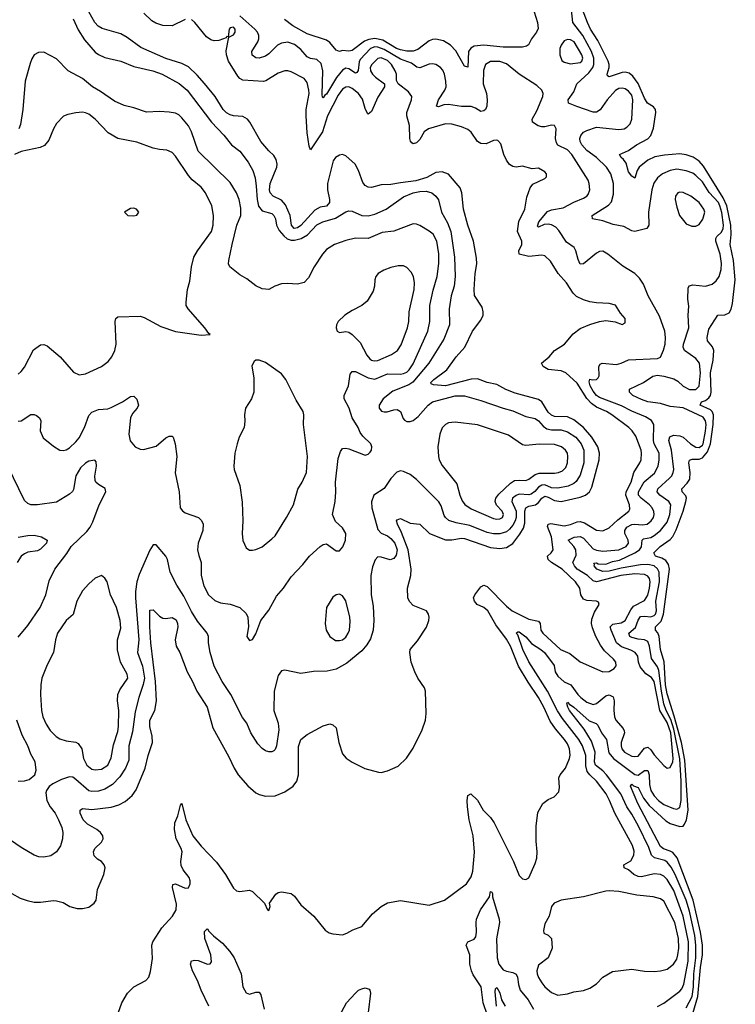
# Model space of a CAD drawing. Header units: inches. Extents: x 1603819 to 1745079, y 385938 to 533966.
# Tile 250 of 256: x 1720980 to 1725435, y 391161 to 397288. Entities that reach past the tile are written whole.
import ezdxf

# ---------------------------------------------------------------- set-up
doc = ezdxf.new("R2010")
doc.units = ezdxf.units.IN
doc.header["$MEASUREMENT"] = 0
doc.layers.add('B7329', color=7, linetype='Continuous')

msp = doc.modelspace()

# ---------------------------------------------------------------- linework, layer by layer
at = {"layer": 'B7329', "color": 5}
for points, elevation in [([(1724172.9, 397370), (1724203.2, 397270), (1724206.9, 397233.1), (1724198, 397210), (1724165.7, 397170), (1724147.9, 397132.1), (1724135.9, 397124.1), (1724110, 397118), (1723990, 397117.1), (1723870, 397129), (1723810, 397123.9), (1723787.8, 397112.2), (1723773.3, 397090), (1723770, 396994), (1723750, 396999.6), (1723695.3, 397095.3), (1723662.5, 397130), (1723617.5, 397157.5), (1723570, 397166.8), (1723550, 397165.3), (1723530, 397157.5), (1723457.6, 397102.4), (1723430, 397093.2), (1723390, 397092.1), (1723350, 397100.9), (1723326.4, 397110), (1723241.4, 397161.4), (1723190, 397170.9), (1723154.5, 397165.5), (1723126.1, 397153.9), (1723050, 397097.7), (1723030, 397091.7), (1722990, 397097.2), (1722970, 397091.1), (1722950, 397099.7), (1722910, 397146.8), (1722890, 397160.6), (1722770, 397201.2), (1722680.7, 397250), (1722629.4, 397290)], 140), ([(1725170, 391103.4), (1725202.4, 391210), (1725218.6, 391390), (1725230.5, 391470), (1725229.8, 391530), (1725219.3, 391610), (1725171.7, 391810), (1725072.7, 392072.7), (1725045.1, 392105.1), (1725030, 392114.6), (1724987.7, 392127.7), (1724970, 392143.2), (1724827.4, 392410), (1724782.3, 392517.7), (1724789.9, 392530.1), (1724800.9, 392520.9), (1724830, 392510), (1724863.5, 392443.5), (1724898.1, 392398.1), (1725002.9, 392302.9), (1725030, 392286.9), (1725090, 392267.2), (1725110, 392270.1), (1725118.7, 392281.3), (1725131.7, 392308.3), (1725140.9, 392370), (1725121.3, 392681.3), (1725101, 392790), (1725055, 392955), (1725010, 393092.5), (1725000.9, 393150), (1724992.4, 393292.4), (1724969.3, 393370), (1724961, 393450), (1724952, 393472), (1724938, 393490), (1724938.2, 393510), (1724974.2, 393545.8), (1724988.9, 393590), (1725024.8, 393870), (1725018.9, 393898.9), (1725002.7, 393922.7), (1724977.4, 393937.4), (1724938.3, 393950), (1724928.1, 393970), (1724968.2, 394010), (1725030, 394053.2), (1725047.1, 394072.9), (1725067.1, 394112.9), (1725110.4, 394230), (1725127.6, 394290), (1725130.4, 394310), (1725126.2, 394326.2), (1725104.7, 394350), (1725102, 394370), (1725135.5, 394404.5), (1725151.1, 394430), (1725154.9, 394470), (1725146.3, 394530), (1725150, 394547.3), (1725166.7, 394553.3), (1725210, 394553.3), (1725230, 394562.8), (1725261, 394599), (1725280.1, 394650), (1725297.9, 394770), (1725299.4, 394830), (1725290.9, 394850.9), (1725279.9, 394859.9), (1725216.5, 394890), (1725224.7, 394910), (1725250, 394918.7), (1725270, 394934.6), (1725280.3, 394950), (1725285.4, 394970), (1725281.4, 395090), (1725296.4, 395170), (1725301.3, 395230), (1725293.4, 395253.4), (1725262.7, 395290), (1725259.3, 395310), (1725270, 395362), (1725326.3, 395450), (1725370, 395451.3), (1725396, 395464), (1725410, 395486.9), (1725417.8, 395522.2), (1725435.1, 395670), (1725424, 395790), (1725402.5, 395890), (1725408.7, 395951.3), (1725406.9, 396010), (1725382.6, 396130), (1725360.3, 396180.3), (1725236.1, 396376.1), (1725210, 396407.6), (1725173.7, 396433.7), (1725130, 396448.4), (1725090, 396452.8), (1724993.8, 396446.2), (1724934.7, 396434.7), (1724890, 396414.9), (1724836, 396370), (1724823.5, 396350), (1724810, 396302), (1724790, 396313.7), (1724770, 396342), (1724755.1, 396395.1), (1724738.9, 396418.9), (1724724, 396430), (1724714.5, 396450), (1724770, 396475.3), (1724819.8, 396510), (1724890, 396546.7), (1724910, 396566.8), (1724925.8, 396614.2), (1724940.3, 396710), (1724937.4, 396730), (1724925.5, 396745.5), (1724888.6, 396770), (1724870, 396800.8), (1724831.1, 396891.1), (1724796.6, 396936.6), (1724774.9, 396954.9), (1724750, 396961.5), (1724730, 396959.5), (1724650, 396932.8), (1724640, 396940), (1724638.2, 396950), (1724649.9, 396990), (1724649.9, 397010), (1724643.2, 397030), (1724578.4, 397158.4), (1724533.3, 397230), (1724514.5, 397270), (1724470, 397389.6)], 120), ([(1721312.8, 397292.8), (1721344.8, 397224.8), (1721382.9, 397162.9), (1721450, 397087.1), (1721470, 397071.2), (1721510, 397053), (1721610, 397029.6), (1721690, 396996.9), (1721809.4, 396970), (1721866.6, 396950), (1721972, 396892), (1722021.8, 396850), (1722173.8, 396650), (1722251.1, 396570), (1722298, 396510), (1722350, 396471.1), (1722402.7, 396402.7), (1722430.6, 396350), (1722444.9, 396304.9), (1722453.1, 396253.1), (1722457.3, 396170), (1722467, 396127), (1722490, 396099.8), (1722550, 396082), (1722562, 396070), (1722571.5, 396050), (1722578, 396010), (1722595.6, 395975.6), (1722623.3, 395943.3), (1722645.6, 395925.6), (1722670, 395916.4), (1722690, 395915.5), (1722732.3, 395927.7), (1722770.8, 395949.2), (1722830, 396012.4), (1722866.7, 396030), (1722946.9, 396053.1), (1723010, 396092.1), (1723030, 396099.7), (1723050, 396096.4), (1723110, 396070.7), (1723150, 396067.4), (1723190, 396078.8), (1723261.1, 396110), (1723370, 396185.8), (1723428.9, 396211.1), (1723470, 396219.9), (1723510, 396220.8), (1723546, 396210), (1723571.6, 396190), (1723587, 396167), (1723606.9, 396090), (1723643.9, 396023.9), (1723665, 395970), (1723687.3, 395810), (1723691.7, 395690), (1723684, 395630), (1723666.3, 395570), (1723653.7, 395490), (1723655.8, 395390), (1723620.2, 395299.8), (1723527.3, 395150), (1723428, 395032), (1723402.9, 395017.1), (1723303.5, 394976.5), (1723243.1, 394930), (1723217.4, 394890), (1723218.7, 394870), (1723233.3, 394853.3), (1723250, 394847.4), (1723268.3, 394848.3), (1723310, 394861.4), (1723330, 394862.9), (1723351, 394851), (1723366.9, 394806.9), (1723376.3, 394796.3), (1723390, 394788.3), (1723410, 394787.1), (1723430, 394795), (1723460.4, 394819.6), (1723522.2, 394890), (1723550.6, 394909.4), (1723690, 394947), (1723748.6, 394948.6), (1723850, 394919), (1723990, 394870.5), (1724050, 394855.4), (1724130, 394819.5), (1724190, 394807.1), (1724210, 394791.2), (1724238.3, 394758.3), (1724262.6, 394742.6), (1724290, 394736.3), (1724350, 394736.7), (1724390, 394724.3), (1724442, 394690), (1724475.6, 394650), (1724491.2, 394610), (1724491.6, 394530), (1724470, 394453.8), (1724445.2, 394414.8), (1724430, 394401.6), (1724394.9, 394385.1), (1724330, 394373.5), (1724290, 394375.9), (1724250, 394393), (1724230, 394392.3), (1724210, 394379.9), (1724186.6, 394353.4), (1724163.7, 394336.3), (1724149.2, 394330.8), (1724090, 394335.7), (1724070, 394328.2), (1724048.3, 394310), (1724044.7, 394290), (1724070.5, 394230), (1724070, 394190.7), (1724064.8, 394170), (1724050, 394141.9), (1724030, 394118.3), (1724010, 394102.1), (1723970, 394088.2), (1723930, 394089.1), (1723890, 394097.2), (1723781.6, 394141.6), (1723696.5, 394156.5), (1723651.7, 394171.7), (1723631.1, 394190), (1723623.4, 394203.4), (1723603.7, 394263.7), (1723588.8, 394288.8), (1723450, 394427.6), (1723410, 394457.8), (1723370, 394476.4), (1723350, 394480.5), (1723327.2, 394472.8), (1723290, 394433), (1723248.1, 394371.9), (1723185.1, 394330), (1723171.1, 394288.9), (1723172.2, 394250), (1723210, 394116.9), (1723230, 394093.5), (1723270, 394075.8), (1723290, 394059.8), (1723314.9, 394030), (1723329.9, 393990), (1723323.1, 393956.9), (1723310, 393934.9), (1723287.1, 393927.1), (1723230, 393944.4), (1723210, 393944.9), (1723193.1, 393926.9), (1723176.6, 393883.4), (1723166, 393830), (1723168, 393710), (1723179.8, 393639.8), (1723184.2, 393550), (1723179.8, 393490), (1723163.7, 393436.3), (1723141.8, 393398.2), (1723110, 393360.8), (1723016.6, 393283.4), (1722950, 393246.2), (1722893.8, 393233.8), (1722810, 393233.1), (1722730, 393220.3), (1722630, 393240.4), (1722610, 393236.3), (1722590, 393206.8), (1722564.8, 393110), (1722562.2, 392990), (1722589.9, 392910), (1722593.9, 392870), (1722578.5, 392770), (1722570, 392746.8), (1722561.2, 392738.8), (1722550, 392733), (1722530, 392732.7), (1722510, 392739.5), (1722490, 392754), (1722462.3, 392782.3), (1722419.2, 392850), (1722394, 392910), (1722367, 392947), (1722293.5, 393090), (1722240.2, 393170), (1722190, 393266), (1722165.8, 393350), (1722155.9, 393410), (1722154.4, 393450), (1722147.9, 393470), (1722085.9, 393545.9), (1722050, 393605), (1722002, 393702), (1721957.9, 393770), (1721915.9, 393850), (1721900.7, 393930), (1721890.3, 393950), (1721830, 394020.7), (1721810, 394020.7), (1721790, 393986.8), (1721723.2, 393836.8), (1721709.9, 393790), (1721701.5, 393730), (1721699.9, 393690), (1721721, 393430), (1721713.1, 393350), (1721745.3, 393265.3), (1721756.5, 393190), (1721749.6, 393150.4), (1721720.7, 393070), (1721698.1, 392981.9), (1721682.6, 392857.4), (1721658.6, 392770), (1721658.5, 392681.5), (1721638.9, 392630), (1721603.5, 392576.5), (1721556.8, 392530), (1721510, 392500.4), (1721470, 392487.3), (1721430, 392484.5), (1721410, 392490.2), (1721330, 392561), (1721310, 392573.8), (1721290, 392577.5), (1721239.2, 392560.8), (1721185.8, 392534.2), (1721163.8, 392516.2), (1721147.5, 392492.5), (1721143.5, 392476.5), (1721149.7, 392430), (1721169.8, 392390), (1721200.3, 392350), (1721222.4, 392310), (1721241.3, 392261.3), (1721247.6, 392230), (1721245.8, 392190), (1721233.6, 392146.4), (1721209.9, 392110.1), (1721173.9, 392086.1), (1721130, 392076), (1721099.8, 392079.8), (1721070.5, 392090), (1720990, 392136), (1720890, 392205.3)], 240), ([(1720930, 391850.6), (1720982.3, 391822.3), (1721027.1, 391807.1), (1721070, 391797.1), (1721110, 391797.1), (1721190, 391807.7), (1721210, 391804.9), (1721250, 391794), (1721291.3, 391770), (1721338, 391758), (1721370, 391757.6), (1721410, 391766.4), (1721443.7, 391790), (1721456.2, 391810), (1721465.3, 391874.7), (1721503, 391970), (1721511.2, 392010), (1721506, 392030), (1721489.8, 392049.8), (1721464.8, 392064.8), (1721444.4, 392084.4), (1721439.8, 392110), (1721448.5, 392131.5), (1721489.6, 392170), (1721500.5, 392190), (1721497.4, 392210), (1721483, 392230), (1721459.7, 392250), (1721402, 392282), (1721374.6, 392310), (1721356.5, 392350), (1721356.3, 392370), (1721370, 392379.1), (1721430, 392374.3), (1721550, 392388.5), (1721597.1, 392402.9), (1721636.3, 392423.7), (1721679.2, 392460.8), (1721704.8, 392495.2), (1721762, 392630), (1721779.1, 392710), (1721806.2, 392790), (1721805.3, 392830), (1721789.4, 392890), (1721790.4, 392929.6), (1721820.2, 392990), (1721831, 393050), (1721826.3, 393170), (1721796.1, 393410), (1721789.9, 393510), (1721790, 393613.7), (1721810, 393615.8), (1721850, 393575.6), (1721870, 393563.6), (1721890, 393561.2), (1721930, 393569.1), (1721953.4, 393553.4), (1721963.2, 393530), (1721964.2, 393510), (1721947.5, 393430), (1721954, 393390), (1721976.8, 393350), (1722021.5, 393230), (1722053.6, 393173.6), (1722081.9, 393110), (1722146.9, 393010), (1722181.7, 392881.7), (1722280.9, 392700.9), (1722315, 392630), (1722340.2, 392590), (1722400.9, 392520.9), (1722450, 392476.9), (1722470, 392466.4), (1722510, 392456.8), (1722570, 392458.2), (1722630, 392483), (1722681.4, 392518.6), (1722704.3, 392550), (1722716.6, 392590), (1722715.1, 392764.9), (1722730, 392808.4), (1722770, 392840.5), (1722870, 392894.9), (1722910, 392907.3), (1722930, 392900.7), (1722950, 392881), (1722966.4, 392790), (1722990, 392720.3), (1723013.3, 392693.3), (1723050, 392667.6), (1723128.7, 392628.7), (1723214.2, 392605.8), (1723230, 392604.6), (1723270, 392613.1), (1723336.5, 392643.5), (1723387.4, 392692.6), (1723430, 392754.4), (1723486.2, 392870), (1723505.8, 392930), (1723509.8, 392970), (1723506.3, 393110), (1723499.7, 393130), (1723458, 393190), (1723439.6, 393230), (1723417.6, 393290), (1723407.8, 393350), (1723411.8, 393370), (1723457.4, 393422.6), (1723511.7, 393508.3), (1723527.4, 393550), (1723529.8, 393570), (1723525.6, 393590), (1723512.9, 393610), (1723430, 393643.9), (1723407.1, 393667.1), (1723396.7, 393690), (1723394.1, 393750), (1723415.7, 393830), (1723417.1, 393870), (1723399.2, 393990), (1723357.3, 394097.3), (1723331.2, 394150), (1723326.6, 394170), (1723330, 394176.5), (1723350, 394183.7), (1723410, 394154.7), (1723470, 394148.7), (1723530.2, 394090.2), (1723630, 394052.6), (1723670, 394050.7), (1723730, 394062.4), (1723750, 394059.6), (1723910, 394003.7), (1723970, 393997.2), (1724010, 394003.3), (1724050.3, 394029.7), (1724094.1, 394085.9), (1724116.2, 394123.8), (1724125, 394155), (1724125.7, 394230), (1724131.2, 394250), (1724150, 394260.1), (1724191.1, 394270), (1724210, 394284), (1724230, 394311.6), (1724250, 394323.2), (1724270, 394318), (1724310, 394296), (1724350, 394290.1), (1724470, 394316.8), (1724501.4, 394330), (1724526.6, 394350), (1724541.1, 394378.9), (1724588.2, 394550), (1724588.8, 394590), (1724578.4, 394630), (1724542, 394690), (1724490.8, 394750.8), (1724430, 394797.6), (1724390, 394818), (1724310, 394819.9), (1724290, 394827.3), (1724270, 394847), (1724231.1, 394910), (1724210, 394924.7), (1724063.8, 394963.8), (1724006.4, 394986.4), (1723950, 395017.4), (1723890, 395030.4), (1723830, 395053.8), (1723790, 395050.8), (1723630, 395009.3), (1723555.3, 395015.3), (1723541.6, 395021.6), (1723539.2, 395030), (1723558.9, 395050), (1723639.4, 395110), (1723697.8, 395190), (1723750.8, 395250), (1723799.8, 395350), (1723850, 395418.7), (1723864.6, 395450), (1723865.8, 395470), (1723858.8, 395498.8), (1723811.5, 395571.5), (1723808.4, 395610), (1723814.7, 395710), (1723825, 395770), (1723824.8, 395804.8), (1723804.8, 395910), (1723769.1, 396010), (1723743, 396110), (1723733.4, 396210), (1723722.6, 396242.6), (1723650, 396327.1), (1723610, 396342.6), (1723570, 396337.7), (1723514.4, 396305.6), (1723445.2, 396285.2), (1723350, 396274), (1723290, 396262), (1723230, 396260.3), (1723170, 396244.2), (1723150, 396245.3), (1723130, 396256.8), (1723115.3, 396275.3), (1723089.8, 396350), (1723068.7, 396390), (1723010, 396441.1), (1722990, 396448.9), (1722970, 396446.2), (1722945.2, 396430), (1722932, 396410), (1722896.8, 396270), (1722896.4, 396230), (1722909.6, 396170), (1722907.7, 396150), (1722890, 396128.9), (1722850, 396121), (1722816.3, 396103.7), (1722730, 396007.5), (1722710, 395992.2), (1722688.5, 395988.5), (1722672.2, 396010), (1722663.9, 396070), (1722635.6, 396135.6), (1722610, 396164.7), (1722557.8, 396190), (1722539.5, 396210), (1722535.7, 396230), (1722539.9, 396270), (1722581.7, 396370), (1722583.4, 396390), (1722577.6, 396417.6), (1722562.8, 396442.8), (1722530, 396472.2), (1722480.3, 396530), (1722413.2, 396650), (1722397.8, 396670), (1722370, 396685), (1722310, 396691.2), (1722290, 396696.2), (1722268.4, 396708.4), (1722245.9, 396730), (1722196.1, 396810), (1722130.7, 396890.7), (1722084, 396944), (1722030, 396995.9), (1721990, 397015.9), (1721890, 397046.7), (1721735, 397115), (1721650, 397178.5), (1721610, 397200.7), (1721493.6, 397233.6), (1721468, 397248), (1721447.3, 397270), (1721410, 397338)], 220), ([(1722010, 397290.6), (1721930, 397249.9), (1721870, 397252.1), (1721827, 397267), (1721801.6, 397281.6), (1721751.8, 397330)], 180), ([(1724950, 391147.5), (1724990, 391168.4), (1725090, 391242.9), (1725102.1, 391257.9), (1725113.8, 391286.2), (1725142.3, 391430), (1725144.5, 391550), (1725110.2, 391710), (1725052.6, 391870), (1725010, 391938.8), (1724990, 391958.5), (1724970, 391969.9), (1724930, 391973.9), (1724850, 391954.2), (1724830, 391956.5), (1724803.9, 391970), (1724770, 391998.7), (1724744, 392010), (1724741.2, 392030), (1724785.6, 392054.4), (1724803.5, 392090), (1724805.1, 392114.9), (1724795.8, 392150), (1724685.5, 392350), (1724652.8, 392430), (1724630.9, 392470), (1724570, 392549.9), (1724528.4, 392588.4), (1724512.9, 392610), (1724505.1, 392645.1), (1724503.9, 392710), (1724483.9, 392770), (1724460.5, 392810), (1724359.6, 392939.6), (1724328, 392988), (1724265.5, 393110), (1724150, 393293.4), (1724112.3, 393370), (1724080.6, 393460.6), (1724071.6, 393470), (1724080.3, 393479.7), (1724090, 393479.2), (1724130, 393448.3), (1724166.2, 393406.2), (1724223.5, 393370), (1724246.7, 393350), (1724306.8, 393270), (1724314.4, 393230), (1724330, 393204.1), (1724370, 393168.2), (1724411.6, 393150), (1724453.7, 393090), (1724472.6, 393070), (1724510, 393042.3), (1724550, 393026.6), (1724570, 393032.1), (1724630, 393081.3), (1724650, 393086.2), (1724675.1, 393075.1), (1724681.7, 393050), (1724677.8, 392990), (1724682.5, 392950), (1724691.6, 392930), (1724736.6, 392876.6), (1724742.3, 392862.3), (1724744.4, 392850), (1724724.2, 392790), (1724723.5, 392770), (1724728.9, 392750), (1724744.6, 392730), (1724790, 392705.8), (1724810, 392702.5), (1724830, 392706.4), (1724870, 392755), (1724890, 392761.5), (1724910, 392745.4), (1724930, 392712.7), (1724990, 392646.3), (1725010, 392630.3), (1725030, 392635.6), (1725046.6, 392670), (1725049, 392691), (1725032.8, 392850), (1725010, 392915.7), (1724965.7, 392990), (1724929.5, 393169.5), (1724914.2, 393194.2), (1724877.9, 393217.9), (1724842, 393262), (1724833, 393290), (1724828.1, 393328.1), (1724811.4, 393350), (1724784.5, 393364.5), (1724725.6, 393385.6), (1724694.5, 393410), (1724661.2, 393490), (1724656.9, 393510), (1724672.3, 393527.7), (1724724.8, 393535.2), (1724749.9, 393550), (1724783.6, 393616.4), (1724800.6, 393639.4), (1724870, 393674.6), (1724890, 393708.1), (1724900.3, 393750), (1724905.5, 393790), (1724900.4, 393810), (1724890, 393826), (1724870, 393836.6), (1724810, 393839.3), (1724721.5, 393830), (1724570.4, 393790.4), (1724550, 393796.4), (1724513.9, 393830), (1724450, 393868.4), (1724433, 393890), (1724424.5, 393910), (1724444.4, 393955.6), (1724441.8, 393990), (1724429.9, 394010), (1724394.2, 394050), (1724431.1, 394068.9), (1724470, 394073.3), (1724490, 394063), (1724550, 393996.5), (1724570, 393986.3), (1724610, 393980.1), (1724710, 393989), (1724755.2, 394010), (1724769.9, 394030), (1724767.7, 394050), (1724747.2, 394090), (1724746.4, 394110), (1724760.5, 394130), (1724790, 394146.4), (1724810, 394149.7), (1724855.4, 394144.6), (1724885.4, 394150), (1724911.8, 394170), (1724924.7, 394190), (1724930.5, 394210), (1724928.6, 394228.6), (1724918.1, 394250), (1724900.8, 394270), (1724848.2, 394310), (1724833.3, 394330), (1724832.5, 394350), (1724868.2, 394411.8), (1724932.6, 394467.4), (1724954.5, 394510), (1724961.3, 394550), (1724961.8, 394590), (1724930.3, 394650), (1724924.9, 394670), (1724927.6, 394770), (1724913.2, 394793.2), (1724876.8, 394816.8), (1724790, 394851.7), (1724725.8, 394885.8), (1724590, 394937.1), (1724571.9, 394950), (1724550, 394976.5), (1724530.7, 395010), (1724524.9, 395035.1), (1724530, 395052.4), (1724546.4, 395046.4), (1724570, 395048.9), (1724580.6, 395059.4), (1724587.2, 395072.8), (1724586.4, 395130), (1724594.6, 395145.4), (1724605.2, 395150), (1724696.4, 395143.6), (1724724.5, 395150), (1724770, 395171.8), (1724950, 395179.3), (1724970, 395189), (1724988.5, 395231.5), (1724997.7, 395270), (1725001.3, 395310), (1724996.8, 395350), (1724963.2, 395443.2), (1724892.2, 395570), (1724863.1, 395643.1), (1724839.3, 395679.3), (1724808.7, 395708.7), (1724733.8, 395753.8), (1724642, 395830), (1724610, 395847.7), (1724590, 395846.2), (1724570, 395836.2), (1724490, 395768.4), (1724470, 395768), (1724456.5, 395796.5), (1724442.9, 395850), (1724430.8, 395870), (1724384.3, 395904.3), (1724336, 395976), (1724316.9, 395996.9), (1724290, 396012.3), (1724270, 396016.6), (1724245.5, 396014.5), (1724210, 395996.9), (1724203, 396003), (1724210.9, 396030), (1724265.4, 396094.6), (1724290, 396104.4), (1724363, 396117), (1724430, 396152.8), (1724490, 396178.5), (1724509.7, 396190), (1724518.7, 396201.3), (1724529.8, 396230), (1724525.4, 396270), (1724518.3, 396290), (1724417.9, 396450), (1724390, 396479.3), (1724330, 396508.2), (1724321.2, 396521.2), (1724315.4, 396550), (1724320.4, 396610), (1724310, 396629.6), (1724290, 396631.6), (1724250, 396621), (1724230, 396621.1), (1724207.8, 396627.8), (1724173, 396650), (1724170.8, 396670), (1724198.8, 396721.2), (1724237.8, 396810), (1724238, 396830), (1724229.8, 396849.8), (1724198.4, 396878.4), (1724090, 396949), (1724010, 397013), (1723970, 397028.4), (1723911.4, 397028.6), (1723879.7, 397010), (1723867.6, 396972.4), (1723865.5, 396890), (1723886, 396830), (1723890.8, 396790), (1723887.1, 396750), (1723878.9, 396730), (1723870, 396721.1), (1723850, 396717.7), (1723818, 396738), (1723790, 396747.8), (1723730, 396747.8), (1723650, 396761), (1723620.9, 396759.1), (1723587.2, 396747.2), (1723575.3, 396750), (1723588.2, 396790), (1723627, 396850), (1723634.8, 396870), (1723633.7, 396906.3), (1723625.5, 396950), (1723614, 396974), (1723600.4, 396990), (1723570, 397008.7), (1723550, 397013.8), (1723530, 397010.7), (1723470, 396988), (1723452.6, 396992.6), (1723418.1, 397018.1), (1723350, 397042.6), (1723250, 397103), (1723210, 397117.8), (1723190, 397118.8), (1723162.9, 397110), (1723099.6, 397040.4), (1723092.9, 397027.1), (1723087.5, 396972.5), (1723079.7, 396960.3), (1723070, 396955.9), (1723030, 396981.9), (1723010, 396986), (1722990, 396974.9), (1722951.7, 396928.3), (1722890, 396826), (1722880.4, 396819.6), (1722870, 396803), (1722865.7, 396805.7), (1722862.8, 396822.8), (1722866.2, 396970), (1722855.9, 397015.9), (1722830, 397040.6), (1722790, 397046.6), (1722770, 397056.5), (1722730, 397103.4), (1722690, 397134.7), (1722650, 397147.8), (1722610, 397142.5), (1722584.5, 397130), (1722530, 397075.6), (1722510, 397062.1), (1722470, 397049.8), (1722450, 397050.9), (1722427.3, 397067.3), (1722424.8, 397090), (1722462.2, 397150), (1722469.4, 397170), (1722469.4, 397190), (1722460.8, 397210), (1722443.9, 397230), (1722350, 397312)], 160), ([(1725130, 391140.1), (1725166.7, 391210), (1725174, 391270), (1725176.4, 391350), (1725189.7, 391450), (1725190, 391530), (1725183.5, 391590), (1725150, 391740.7), (1725129.5, 391810), (1725060.8, 391970), (1725035.4, 392015.4), (1725010, 392045.5), (1724995.6, 392055.6), (1724932.9, 392072.9), (1724913.5, 392090), (1724897.1, 392137.1), (1724832.1, 392270), (1724790, 392345.2), (1724759.1, 392390), (1724721.4, 392470), (1724633.3, 392590), (1724610, 392614.7), (1724564.9, 392650), (1724557.4, 392670), (1724561.8, 392730), (1724539.1, 392799.1), (1724494.2, 392874.2), (1724403.6, 392990), (1724392.4, 393010), (1724386.9, 393033.1), (1724390, 393040.7), (1724404.2, 393024.2), (1724410, 393025.5), (1724430, 393010.7), (1724525.5, 392925.5), (1724568.7, 392908.7), (1724579, 392899), (1724601.5, 392850), (1724632.2, 392810), (1724646.7, 392726.7), (1724676.9, 392690), (1724810, 392590.6), (1724830, 392587.8), (1724870, 392615.7), (1724890, 392616.6), (1724899.4, 392590), (1724899.9, 392530), (1724910, 392492.4), (1724930, 392459), (1724956.1, 392430), (1724990, 392405.1), (1725050, 392379.8), (1725070, 392375.9), (1725090, 392385.6), (1725098.9, 392430), (1725098.7, 392550), (1725090, 392687.8), (1725053.1, 392873.1), (1725032.9, 392932.9), (1725004.2, 392990), (1724990.5, 393030.5), (1724974.9, 393110), (1724958.6, 393238.6), (1724950, 393261.9), (1724913.7, 393313.7), (1724901.8, 393390), (1724890, 393419.5), (1724870.2, 393430.2), (1724830, 393433.7), (1724790, 393444.2), (1724778.2, 393450), (1724772.6, 393470), (1724813.4, 393506.6), (1724830, 393552.3), (1724845.5, 393574.5), (1724870, 393577.5), (1724910, 393573), (1724930, 393581), (1724937.5, 393590), (1724943.4, 393610), (1724940.9, 393670), (1724964.1, 393790), (1724960.6, 393850), (1724951.5, 393871.5), (1724930.4, 393890), (1724890, 393898.6), (1724844.1, 393895.9), (1724724.1, 393875.9), (1724650, 393857.5), (1724610, 393854.1), (1724573, 393870), (1724556.8, 393890), (1724558.5, 393898.5), (1724554, 393906), (1724570, 393908.9), (1724582.2, 393902.2), (1724630, 393899.9), (1724670, 393917.1), (1724714, 393926), (1724809.4, 393970), (1724838.4, 393990), (1724850, 394008.7), (1724854.2, 394050), (1724862.7, 394057.3), (1724910, 394066.7), (1724930, 394078.4), (1724970, 394110.1), (1725010, 394161.2), (1725028.1, 394210), (1725033.3, 394270), (1725021.1, 394290), (1724965.8, 394330), (1724948.4, 394350), (1724953, 394370), (1725025.6, 394434.4), (1725039.6, 394450), (1725048.8, 394470), (1725051.4, 394490), (1725038, 394610), (1725021.7, 394670), (1725027.1, 394692.9), (1725050, 394703.7), (1725090, 394698.2), (1725110.2, 394690), (1725156.4, 394650), (1725190, 394629), (1725210, 394626.8), (1725230, 394639.8), (1725235.1, 394650), (1725250, 394728.7), (1725253, 394770), (1725250, 394792.2), (1725234, 394814), (1725110, 394873.3), (1725030, 394881.7), (1724970, 394900.1), (1724891.3, 394911.3), (1724850, 394925.6), (1724796.4, 394950), (1724775.3, 394970), (1724776, 394984), (1724776.9, 394990), (1724864.2, 395030), (1724920.7, 395070), (1724950, 395076.6), (1724990, 395070.8), (1725052.7, 395052.7), (1725078, 395038), (1725110, 395008.4), (1725150, 394987.9), (1725190, 394986.6), (1725210, 395008.9), (1725219, 395090), (1725211.5, 395151.5), (1725190, 395179.6), (1725117.8, 395230), (1725109.9, 395250), (1725112.3, 395270), (1725145.2, 395370), (1725141.7, 395450), (1725146.1, 395506.1), (1725139.8, 395550), (1725142.5, 395617.5), (1725148.1, 395631.9), (1725170, 395639.2), (1725249.7, 395630.3), (1725290, 395643.1), (1725316.6, 395663.4), (1725334, 395690), (1725346.7, 395733.3), (1725349.1, 395770.9), (1725341.3, 395830), (1725313.4, 395910), (1725313.4, 395926.6), (1725320.2, 395939.8), (1725350, 395966), (1725359.3, 395990), (1725360.5, 396010), (1725350.4, 396089.6), (1725339.2, 396130), (1725330, 396150.8), (1725272.9, 396212.9), (1725230, 396279.3), (1725190, 396319.9), (1725170, 396333.5), (1725130, 396348.3), (1725070, 396357.4), (1725030, 396349.9), (1724982.2, 396330), (1724950, 396303.7), (1724928.2, 396271.8), (1724915, 396230), (1724895.5, 396090), (1724895.9, 396010), (1724884.9, 395990), (1724810, 395971), (1724790, 395973.5), (1724741.8, 396001.8), (1724674.1, 396014.1), (1724610, 396037.2), (1724546.6, 396050), (1724544.2, 396070), (1724645, 396135), (1724664, 396156), (1724677.7, 396202.3), (1724676.8, 396270), (1724659.8, 396330), (1724632.3, 396370), (1724571.2, 396431.2), (1724510, 396475.2), (1724479.9, 396510), (1724469.9, 396530.1), (1724467.8, 396550), (1724472.7, 396567.3), (1724490, 396587.9), (1724510, 396599.6), (1724570, 396619.6), (1724710, 396606), (1724742.7, 396610), (1724760.5, 396619.5), (1724779.9, 396640.1), (1724791.3, 396668.7), (1724798, 396790), (1724790, 396818.4), (1724770, 396844.3), (1724750, 396857.2), (1724730, 396862.3), (1724710, 396859.9), (1724690, 396848.2), (1724637.2, 396790), (1724593.3, 396726.7), (1724570, 396712.7), (1724550, 396713.5), (1724447.4, 396747.4), (1724396.1, 396770), (1724393.8, 396790), (1724430, 396840.3), (1724448.4, 396890), (1724523.1, 396956.9), (1724547.6, 396990), (1724553.7, 397010), (1724553.5, 397050), (1724540.4, 397090), (1724485.8, 397190), (1724424.3, 397270), (1724415.9, 397350)], 140), ([(1721582.6, 391077.4), (1721615.6, 391170), (1721651.1, 391230), (1721690.7, 391269.3), (1721764.5, 391310), (1721783, 391330), (1721794.4, 391365.6), (1721806.5, 391446.5), (1721802.8, 391530), (1721809.7, 391550), (1721863.8, 391636.2), (1721931.2, 391710), (1721954, 391750), (1721956.4, 391783.6), (1721931.4, 391888.6), (1721934.2, 391905.8), (1721950, 391911.7), (1722010, 391884.4), (1722030, 391886.3), (1722040.6, 391910), (1722041.7, 391930), (1722035.5, 391950), (1721998.5, 391998.5), (1721985.7, 392025.7), (1721983.6, 392050), (1721990.9, 392110), (1721985.3, 392130), (1721955, 392190), (1721942.9, 392250), (1721944.8, 392290), (1721965.2, 392334.8), (1721980.2, 392399.8), (1721989.2, 392410.8), (1722014.3, 392310), (1722058, 392210), (1722110, 392146), (1722205.1, 392045.1), (1722260.9, 391970), (1722310, 391884.9), (1722330, 391868.2), (1722350, 391863.8), (1722410, 391870.6), (1722430, 391862.8), (1722504.7, 391790), (1722522, 391750), (1722530, 391744.7), (1722539, 391770), (1722535.3, 391790), (1722573.8, 391846.2), (1722590, 391856.3), (1722610, 391860.5), (1722670, 391850.6), (1722690, 391834), (1722730, 391780.7), (1722810.7, 391710), (1722882, 391622), (1722906.7, 391606.7), (1722930, 391600.5), (1722990, 391594), (1723016.6, 391603.4), (1723054.8, 391625.2), (1723110, 391644.4), (1723176.1, 391723.9), (1723229.7, 391770.3), (1723270, 391793.4), (1723350, 391806.7), (1723530, 391778), (1723625.2, 391810), (1723762.4, 391910), (1723790, 391954), (1723800.9, 391990), (1723811.3, 392108.7), (1723803.9, 392210), (1723779.1, 392310), (1723766.8, 392390), (1723765.3, 392430), (1723770, 392461), (1723789.5, 392470.5), (1723830, 392432.2), (1723866, 392370), (1723910, 392323.1), (1723934.2, 392290), (1724054.6, 392050), (1724090, 391962.8), (1724110, 391942), (1724130, 391937.3), (1724150, 391947.3), (1724190, 392037.3), (1724199.7, 392070), (1724202.2, 392110), (1724195.6, 392175.6), (1724195.6, 392270), (1724205.3, 392354.7), (1724236, 392410), (1724270, 392435.5), (1724307, 392453), (1724335.6, 392484.4), (1724339.5, 392510), (1724335.6, 392570), (1724345.1, 392590), (1724376.9, 392630), (1724402.7, 392690), (1724407.9, 392712.1), (1724403.7, 392750), (1724390, 392783.1), (1724372.5, 392810), (1724314.6, 392874.6), (1724282.7, 392922.7), (1724243.6, 393010), (1724210, 393071.4), (1724145.6, 393165.6), (1724085.7, 393265.7), (1724035, 393390), (1724010, 393433.3), (1723943.5, 393523.5), (1723893.7, 393610), (1723870, 393631), (1723827.1, 393650), (1723810.8, 393670), (1723804.5, 393690), (1723812.4, 393710), (1723850, 393759.2), (1723870, 393769.3), (1723890, 393761.4), (1724010, 393638.6), (1724045.8, 393610), (1724150, 393557.2), (1724210, 393545), (1724219.2, 393530), (1724224.4, 393490), (1724236.3, 393470), (1724347.2, 393370), (1724404.7, 393344.7), (1724470, 393291.5), (1724610, 393229.4), (1724650, 393232.3), (1724681.3, 393250), (1724693.2, 393266.8), (1724690.8, 393290), (1724677.1, 393310), (1724620.7, 393360.7), (1724595.1, 393395.1), (1724565.8, 393450), (1724545, 393505), (1724539.6, 393530), (1724541.7, 393558.3), (1724559, 393601), (1724587.6, 393650), (1724582.9, 393662.9), (1724570.8, 393670.8), (1724510, 393673.2), (1724490, 393681.5), (1724473.1, 393710), (1724466.8, 393750), (1724441.1, 393790), (1724356.9, 393870), (1724290.6, 393910), (1724269, 393930), (1724265.8, 393950), (1724287.7, 393970), (1724300.7, 393990), (1724289.9, 394070), (1724265.9, 394134.1), (1724270.5, 394149.5), (1724287.3, 394152.7), (1724370, 394139.3), (1724410, 394146), (1724450, 394162.9), (1724470, 394165), (1724496.5, 394156.5), (1724570, 394110.9), (1724610, 394108.4), (1724650, 394126), (1724703.2, 394176.8), (1724772.5, 394230), (1724778, 394242), (1724776.6, 394270), (1724753.7, 394330), (1724756, 394350), (1724786.7, 394410), (1724803.2, 394470), (1724841.2, 394530), (1724849.2, 394550), (1724851.8, 394590), (1724848, 394610), (1724816.3, 394696.3), (1724792.4, 394730), (1724771.6, 394750), (1724665.4, 394830), (1724632.2, 394850), (1724570, 394877.4), (1724539.2, 394899.2), (1724511.6, 394931.6), (1724450, 395027), (1724379.3, 395090), (1724350, 395103.2), (1724270, 395110.6), (1724238.3, 395130), (1724227.6, 395150), (1724276.4, 395190), (1724310, 395230.3), (1724370.8, 395269.2), (1724426.3, 395333.7), (1724470, 395367.2), (1724530, 395392.4), (1724590, 395410.4), (1724630, 395415.5), (1724687.5, 395407.5), (1724730, 395391.3), (1724750, 395402), (1724749, 395430), (1724721.2, 395461.2), (1724690, 395511.6), (1724650, 395522.9), (1724570, 395526.3), (1724530, 395533.3), (1724490, 395544.5), (1724446.1, 395566.1), (1724425.9, 395585.9), (1724384, 395650), (1724333.2, 395710), (1724285.4, 395785.4), (1724250, 395818), (1724230, 395822.5), (1724150, 395815.5), (1724089.8, 395830), (1724087, 395850), (1724106.2, 395890), (1724106.1, 395910), (1724079.3, 395970), (1724087.1, 396032.9), (1724125, 396110), (1724137, 396183), (1724158.3, 396241.7), (1724175.3, 396264.7), (1724250, 396300.7), (1724259.3, 396310), (1724259.3, 396330), (1724250, 396341.2), (1724210, 396363.7), (1724170, 396359.5), (1724110, 396376.2), (1724070, 396371.6), (1724050, 396375.1), (1724030, 396387.6), (1724010, 396413.3), (1723993.3, 396450), (1723975, 396515), (1723956.4, 396536.4), (1723950, 396539.7), (1723930, 396537.2), (1723884.3, 396515.7), (1723850, 396517.2), (1723829.9, 396529.9), (1723790, 396588.7), (1723770, 396604.8), (1723730, 396621.6), (1723670, 396637.7), (1723630, 396640.2), (1723525, 396610), (1723498, 396590), (1723470, 396542.5), (1723450, 396521.4), (1723430, 396515.6), (1723421.3, 396521.3), (1723412.3, 396532.3), (1723408.2, 396548.2), (1723406.8, 396630), (1723390.8, 396690), (1723389.6, 396710), (1723419.4, 396790), (1723420.3, 396810), (1723399.8, 396839.8), (1723336, 396890), (1723326.6, 396910), (1723324.8, 396950), (1723318.3, 396970), (1723294.3, 397010), (1723270, 397033.7), (1723230, 397051.1), (1723210, 397047.7), (1723171.8, 397010), (1723161.3, 396990), (1723163.9, 396970), (1723176.8, 396950), (1723196, 396930), (1723250.4, 396890), (1723251.6, 396871.6), (1723210, 396807.1), (1723170, 396717.2), (1723150, 396701.1), (1723145.3, 396705.3), (1723130, 396736.2), (1723113.5, 396793.5), (1723088.7, 396830), (1723050, 396860.7), (1723030, 396869.9), (1723010, 396869.3), (1722990, 396855.8), (1722962.2, 396817.8), (1722896.2, 396690), (1722865.2, 396590), (1722790, 396478.9), (1722781.3, 396501.3), (1722770, 396585.1), (1722763.2, 396690), (1722764.2, 396730), (1722781.3, 396830), (1722780.4, 396850), (1722770, 396896.9), (1722750, 396923.1), (1722670, 396964.8), (1722650, 396970.8), (1722630, 396969.8), (1722590, 396955.7), (1722512.7, 396907.3), (1722497.2, 396902.8), (1722370, 396913.1), (1722350, 396922.2), (1722337.4, 396937.4), (1722279.9, 397030), (1722266.5, 397070), (1722266.2, 397093.8), (1722281.2, 397178.8), (1722310, 397194.9), (1722321.3, 397210), (1722321.1, 397230), (1722310, 397242), (1722290, 397238.7), (1722284.4, 397230), (1722278, 397182), (1722270, 397184), (1722264.7, 397175.3), (1722220, 397160), (1722190, 397156.8), (1722170, 397162.4), (1722142.2, 397182.2), (1722070, 397271.1), (1722050, 397288.7)], 180), ([(1720970, 394790.3), (1720990, 394792.8), (1721050, 394831.3), (1721070, 394831.3), (1721084.5, 394824.5), (1721103.1, 394810), (1721111.3, 394791.3), (1721107.8, 394730), (1721126.8, 394686.8), (1721190, 394634), (1721230, 394610.4), (1721250, 394608.4), (1721270, 394612.4), (1721290, 394624.9), (1721330, 394661.1), (1721350, 394687.2), (1721382.8, 394750), (1721410, 394824.9), (1721430, 394846.7), (1721470, 394863.7), (1721527.6, 394867.6), (1721550, 394875.3), (1721620.9, 394910), (1721670, 394943), (1721690, 394944.9), (1721710, 394926.8), (1721719, 394890), (1721710.2, 394870), (1721682.9, 394837.1), (1721669.3, 394810), (1721660.2, 394710), (1721667.5, 394667.5), (1721699.1, 394630), (1721730, 394615.8), (1721750, 394614), (1721830, 394635.5), (1721890, 394686), (1721910, 394697.1), (1721930, 394696.3), (1721936.3, 394690), (1721947, 394650), (1721959.1, 394570), (1721947.7, 394467.7), (1721971.7, 394350), (1721979.5, 394250), (1721992.6, 394232.6), (1722010, 394220.3), (1722093, 394190), (1722112.1, 394172.1), (1722121.7, 394150), (1722119.6, 394110), (1722091.5, 394030), (1722087.6, 393990), (1722094.3, 393954.3), (1722110.3, 393910), (1722110.3, 393829.7), (1722125.4, 393765.4), (1722154.9, 393710), (1722194.2, 393674.2), (1722230, 393659), (1722290, 393650.3), (1722350, 393630.3), (1722390, 393593.4), (1722400.4, 393570), (1722403.8, 393510), (1722394.8, 393450), (1722410, 393426), (1722430, 393430.8), (1722450, 393466.8), (1722482, 393550), (1722530, 393614.9), (1722578.8, 393701.2), (1722622.6, 393750), (1722670, 393822.4), (1722742, 393898), (1722783.7, 393950), (1722850, 394010.6), (1722870, 394022), (1722890, 394026.8), (1722950, 393984), (1722970, 393984), (1722991.9, 394008.1), (1723008, 394050), (1723009.6, 394090), (1722990, 394126.6), (1722946, 394166), (1722928.2, 394210), (1722944.1, 394290), (1722948.7, 394350), (1722945.8, 394410), (1722963, 394557), (1722977.7, 394602.3), (1722990, 394619.1), (1723010, 394622.4), (1723030, 394618.7), (1723130, 394579.5), (1723150, 394585.3), (1723162.2, 394597.8), (1723171, 394610), (1723172.4, 394630), (1723165.1, 394650), (1723116.4, 394696.4), (1723099.6, 394719.6), (1723086.2, 394750), (1723049.9, 394809.9), (1723031.9, 394870), (1722999.8, 394930), (1723000.3, 394950), (1723027.8, 395010), (1723036.6, 395083.4), (1723050, 395098.9), (1723070, 395098.2), (1723150, 395058.9), (1723190, 395051.9), (1723270, 395085.1), (1723350, 395082.8), (1723370, 395086), (1723390, 395095.9), (1723404.5, 395110), (1723430, 395146), (1723521.4, 395350), (1723533.4, 395410), (1723533.8, 395510), (1723554.9, 395605.1), (1723579.9, 395690), (1723588.4, 395771.6), (1723589.3, 395830.7), (1723576.7, 395910), (1723553.3, 395953.3), (1723530, 395972.5), (1723470, 396008.7), (1723450, 396016.4), (1723430, 396017.8), (1723310, 395972.9), (1723236.7, 395963.3), (1723150, 395926.8), (1723071.4, 395928.6), (1723010, 395914.5), (1722939.1, 395890), (1722890, 395858), (1722865.3, 395830), (1722814, 395750), (1722778.8, 395681.2), (1722750, 395653.2), (1722710, 395642), (1722647.5, 395647.5), (1722610, 395645.6), (1722568.8, 395631.2), (1722530, 395609.4), (1722490, 395612.7), (1722450, 395632.3), (1722395, 395675), (1722350, 395700.5), (1722287.8, 395750), (1722280.5, 395770), (1722281.7, 395790), (1722302.9, 395890), (1722331.1, 396008.9), (1722355.9, 396070), (1722356.3, 396116.3), (1722346.6, 396170), (1722330, 396211.2), (1722290, 396274.7), (1722091.1, 396471.1), (1722049.8, 396590), (1722030, 396628.2), (1721990, 396678.5), (1721970, 396696.4), (1721950, 396706.4), (1721910, 396714), (1721850, 396716.5), (1721770, 396712), (1721690, 396739.4), (1721630, 396754.2), (1721570, 396781.4), (1721482.4, 396842.4), (1721433.7, 396870), (1721370, 396923.5), (1721282.4, 396970), (1721210, 397044.2), (1721130, 397086.6), (1721096.7, 397083.3), (1721070.4, 397069.6), (1721055.3, 397044.7), (1721044.9, 397015.1), (1721013.1, 396906.9), (1720999.2, 396730), (1720984.3, 396635.7), (1720973.8, 396610)], 260), ([(1720970, 395082.4), (1720990, 395098.4), (1721010, 395126), (1721065.5, 395234.5), (1721110, 395265.3), (1721130, 395266.7), (1721150, 395258.4), (1721232, 395190), (1721314.8, 395094.8), (1721350, 395078.9), (1721390, 395084.4), (1721490, 395130.2), (1721530, 395161.3), (1721552.7, 395190), (1721571.6, 395230), (1721581.5, 395270), (1721574.3, 395410), (1721578, 395430), (1721590, 395439.3), (1721730, 395443.1), (1721755.3, 395435.3), (1721858.6, 395378.6), (1721950, 395348.5), (1722110, 395326), (1722166, 395330), (1722156.4, 395336.4), (1722133.2, 395370), (1722028.3, 395488.3), (1722016.9, 395510), (1722016.3, 395530), (1722023.9, 395610), (1722039.1, 395660.9), (1722049.9, 395750), (1722064.5, 395810), (1722087.3, 395850), (1722173.4, 395970), (1722185, 396010), (1722187.4, 396070), (1722177.1, 396130), (1722137.1, 396210), (1722110, 396246.4), (1722052.9, 396292.9), (1722030, 396319.2), (1721950, 396439.7), (1721930, 396462.7), (1721896.6, 396476.6), (1721850, 396480.2), (1721811.2, 396488.8), (1721710, 396526.2), (1721590, 396549.7), (1721530, 396584.8), (1721449.9, 396669.9), (1721410, 396701.1), (1721390, 396708.3), (1721370, 396712.4), (1721330, 396709.7), (1721280.5, 396699.5), (1721252.5, 396687.5), (1721210, 396641.6), (1721190, 396609.5), (1721161.5, 396538.5), (1721133.8, 396506.2), (1721106.4, 396493.6), (1720990, 396467.8), (1720946.7, 396450)], 280), ([(1720970, 393446), (1721030, 393519.1), (1721107.8, 393630), (1721141.8, 393710), (1721162.9, 393797.1), (1721198.2, 393870), (1721273.8, 393966.2), (1721300.2, 394010), (1721397.1, 394102.9), (1721418.6, 394130), (1721436.2, 394163.8), (1721475.6, 394270), (1721516.1, 394350), (1721512, 394372), (1721470, 394395.3), (1721454, 394410), (1721450, 394421), (1721447.8, 394447.8), (1721457.6, 394510), (1721456.5, 394536.5), (1721446.7, 394546.7), (1721410, 394540.2), (1721390, 394529.2), (1721359.3, 394500.7), (1721329.9, 394450), (1721314.8, 394365.2), (1721307.9, 394352.1), (1721290, 394335.8), (1721210, 394285.3), (1721090, 394268.9), (1721050, 394270.3), (1721030, 394277.6), (1721010, 394295.5), (1720905.4, 394510)], 240), ([(1720970, 394067.8), (1721030, 394079.4), (1721070, 394079.7), (1721114.8, 394070), (1721150.8, 394050), (1721146.7, 394030), (1721110, 393993.3), (1721090, 393982.7), (1721030, 393975), (1721010, 393964.7), (1720990, 393949.6), (1720963.2, 393910)], 220), ([(1720970, 392549.6), (1721010, 392551.5), (1721039.2, 392560.8), (1721074, 392590), (1721082.4, 392617.6), (1721076.9, 392670), (1721050, 392718), (1721030.2, 392770), (1720995.7, 392835.7), (1720961.5, 392930)], 240), ([(1723891.6, 391091.6), (1723864.9, 391170), (1723853.7, 391270), (1723804, 391344), (1723792.2, 391370), (1723781.8, 391410), (1723782.5, 391470), (1723758.7, 391530), (1723769.1, 391550.9), (1723810, 391566.5), (1723818.8, 391581.2), (1723824.5, 391610), (1723820.8, 391670), (1723823.9, 391690), (1723849.1, 391750), (1723904, 391830), (1723910, 391862.8), (1723918.5, 391858.5), (1723922.8, 391850), (1723924, 391830), (1723965.5, 391690), (1723966.3, 391670), (1723948.7, 391568.7), (1723952.9, 391450), (1723962, 391410), (1723990, 391376.5), (1724010, 391366.7), (1724050, 391359.7), (1724070, 391348.7), (1724079.3, 391330), (1724084.8, 391284.8), (1724096.6, 391250), (1724146.2, 391190), (1724178.2, 391130)], 160), ([(1722157.5, 391150), (1722109, 391250), (1722087, 391310), (1722054.7, 391370), (1722043.6, 391410), (1722050, 391430.7), (1722070, 391436.3), (1722090, 391433.4), (1722150, 391410.6), (1722166.3, 391413.7), (1722174.9, 391425.1), (1722170, 391469), (1722131.8, 391570), (1722130, 391614), (1722146, 391630), (1722150, 391631.3), (1722157.3, 391617.3), (1722187, 391587), (1722241.7, 391541.7), (1722287.9, 391490), (1722315, 391450), (1722359.3, 391350), (1722369.3, 391269.3), (1722390, 391233.4), (1722410, 391224.4), (1722450, 391237.1), (1722470, 391236.3), (1722480.7, 391220.7), (1722501.5, 391130)], 160), ([(1722970, 391089), (1723014.8, 391170), (1723070, 391231.4), (1723090, 391248.9), (1723110, 391258.3), (1723130, 391263.1), (1723155.3, 391255.3), (1723160.7, 391250), (1723163.8, 391230), (1723149.1, 391110)], 160), ([(1723947.8, 391150), (1723940.7, 391239.3), (1723942.9, 391257.1), (1723950, 391265.3), (1723970, 391232.4), (1723978.8, 391190), (1724001.7, 391150)], 140)]:
    msp.add_lwpolyline(points, dxfattribs=dict(at, elevation=elevation))
for points, elevation in [([(1724390, 397164.8), (1724370, 397156), (1724350.2, 397130), (1724343.5, 397110), (1724342.2, 397070), (1724355.4, 397035.4), (1724370, 397023.2), (1724410, 397014.3), (1724470, 397022), (1724479.8, 397030), (1724486.5, 397050), (1724479.9, 397070), (1724432.3, 397150), (1724410, 397164)], 160), ([(1725090, 396216), (1725076.3, 396210), (1725062.8, 396190), (1725060.8, 396170), (1725070, 396121), (1725087, 396070), (1725130, 396019.1), (1725163.4, 396003.4), (1725190, 396003), (1725210, 396013.4), (1725233.5, 396046.5), (1725244.4, 396090), (1725239.7, 396110), (1725210, 396150.9), (1725158.4, 396190), (1725110, 396213.1)], 160), ([(1721690, 396116), (1721670, 396113.2), (1721632, 396090), (1721654, 396070), (1721690, 396067.3), (1721708.9, 396071.1), (1721722, 396090), (1721708, 396110)], 320), ([(1723370, 395757), (1723336.6, 395756.6), (1723290, 395745.6), (1723247.3, 395730), (1723211.6, 395708.4), (1723196.4, 395690), (1723190.4, 395670), (1723188.5, 395630), (1723179.9, 395600.1), (1723143, 395537), (1723110.6, 395510), (1723050, 395479.7), (1723004.4, 395450), (1722961.6, 395410), (1722953, 395390), (1722950.6, 395370), (1722956, 395350), (1722970, 395342), (1723010, 395347.4), (1723030, 395344), (1723050, 395330.3), (1723100.3, 395280.3), (1723141.7, 395201.7), (1723158.9, 395178.9), (1723170, 395169.4), (1723185.9, 395165.9), (1723210, 395168.2), (1723295.5, 395204.5), (1723332, 395230), (1723354.6, 395265.4), (1723393.7, 395370), (1723402.9, 395410), (1723405, 395470), (1723436.5, 395610), (1723438, 395650), (1723430.9, 395690.9), (1723416.9, 395716.9), (1723390, 395746)], 280), ([(1722470, 395169.4), (1722450.7, 395169.3), (1722438.8, 395161.2), (1722425.8, 395134.2), (1722437.5, 395057.5), (1722437, 394970), (1722423.8, 394930), (1722386, 394870), (1722379.5, 394830), (1722382, 394790), (1722376.5, 394750), (1722345.3, 394690), (1722333.4, 394650), (1722319.5, 394590), (1722313.4, 394510), (1722314.8, 394490), (1722350.5, 394390), (1722365.5, 394285.5), (1722368.2, 394170), (1722364.9, 394090), (1722368.5, 394048.5), (1722390, 394002.8), (1722410, 393987.7), (1722430, 393987.7), (1722450, 393990.6), (1722490, 394008), (1722550, 394057.3), (1722570, 394077.3), (1722641.6, 394190), (1722684.2, 394270), (1722712.1, 394367.9), (1722738.7, 394410), (1722764.7, 394470), (1722770.9, 394570), (1722746.6, 394770), (1722749.6, 394829.6), (1722745.6, 394850), (1722701.2, 394921.2), (1722636, 395050), (1722610, 395084.2), (1722510, 395156.2)], 280), ([(1723690, 394783.5), (1723650, 394779.2), (1723630.2, 394769.8), (1723610, 394749.6), (1723595.5, 394710), (1723583.2, 394630), (1723586.5, 394570), (1723591.2, 394550), (1723610, 394514.4), (1723700.4, 394400.4), (1723719.1, 394330), (1723734.3, 394294.3), (1723752, 394272), (1723790, 394245.5), (1723930, 394185.1), (1723950, 394179.5), (1723970, 394181.6), (1723984.7, 394190), (1723991.2, 394210), (1723983.5, 394230), (1723947.6, 394267.6), (1723940.8, 394290), (1723944.9, 394310), (1723963.7, 394336.3), (1724035.3, 394404.7), (1724060, 394420), (1724090, 394423.9), (1724130, 394421.6), (1724150, 394429.4), (1724190, 394457.3), (1724213.6, 394466.4), (1724310, 394466.5), (1724335.1, 394470), (1724359.3, 394480.7), (1724379, 394501), (1724389.9, 394530), (1724392.9, 394570), (1724389.8, 394590), (1724377.7, 394610), (1724353.1, 394630), (1724310, 394644.2), (1724213.4, 394646.6), (1724130, 394639.1), (1724110, 394643.1), (1724023.2, 394703.2), (1723830, 394768.1)], 260), ([(1721490, 393829.2), (1721450, 393812.3), (1721410, 393778), (1721370, 393734.5), (1721335.3, 393670), (1721313.4, 393586.6), (1721270, 393549.4), (1721216, 393470), (1721202.3, 393430), (1721190.2, 393349.8), (1721150, 393273.2), (1721118.3, 393190), (1721111.2, 393148.8), (1721110.2, 393090), (1721115.8, 392990), (1721123.2, 392950), (1721143.8, 392903.8), (1721170, 392864.9), (1721207.1, 392827.1), (1721230, 392814.2), (1721270, 392801.2), (1721330, 392792.8), (1721344.6, 392784.6), (1721366.9, 392750), (1721376.8, 392690), (1721396.9, 392650), (1721430, 392624.8), (1721450, 392619.8), (1721490, 392624.1), (1721527.8, 392650), (1721550, 392695.5), (1721563.3, 392776.7), (1721590, 392858), (1721596, 392890), (1721597, 392990), (1721588.5, 393050), (1721591.8, 393090), (1721602.8, 393117.2), (1721652.5, 393190), (1721650, 393215.6), (1721606.6, 393290), (1721587.9, 393367.9), (1721589.8, 393430.2), (1721610, 393502), (1721606, 393550), (1721581.7, 393630), (1721545.6, 393710), (1721523.7, 393790), (1721510, 393814)], 260), ([(1722970, 393714), (1722950, 393709.5), (1722930, 393695.1), (1722890.4, 393630), (1722881.7, 393530), (1722887, 393490), (1722910, 393450.6), (1722946.1, 393426.1), (1722970, 393424.4), (1722990, 393430.3), (1723010, 393446.7), (1723025.7, 393470), (1723034, 393490), (1723037.2, 393542.8), (1723035, 393570), (1723010, 393672.7), (1722990, 393702.9)], 260), ([(1724650, 391866.6), (1724630, 391865.4), (1724490, 391829.8), (1724351.3, 391810), (1724307.7, 391790), (1724290, 391769), (1724275.8, 391710), (1724250, 391662), (1724241.4, 391621.4), (1724244, 391604), (1724270, 391591), (1724290, 391571), (1724294, 391510), (1724270, 391449.5), (1724210, 391404.2), (1724200.2, 391370), (1724202.5, 391350), (1724210, 391327), (1724230, 391294.3), (1724250, 391269.1), (1724290, 391233.8), (1724330, 391218.2), (1724390, 391225.5), (1724430, 391237.8), (1724490, 391246.2), (1724530, 391261.3), (1724570, 391288.7), (1724610, 391330.3), (1724670, 391364.7), (1724790, 391379.1), (1724870, 391367.8), (1724930, 391365.3), (1724970, 391369.1), (1725010, 391380.3), (1725050, 391410.3), (1725070, 391441.3), (1725077.7, 391470), (1725083.4, 391510), (1725082, 391570), (1725059.4, 391670), (1724990, 391803.8), (1724970, 391818.2), (1724924, 391830), (1724821, 391841), (1724710, 391862.6)], 180)]:
    msp.add_lwpolyline(points, close=True, dxfattribs=dict(at, elevation=elevation))

doc.saveas('drawing.dxf')
